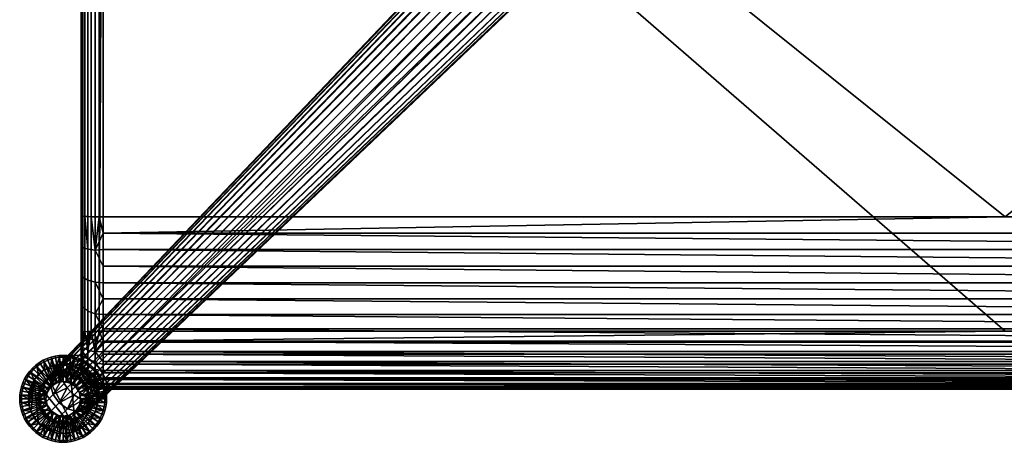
# Model space of a CAD drawing. Header units: millimetres. Extents: x -527 to 527, y -272 to 279.
# Tile 1 of 49: x -527 to -255, y -272 to -155. Entities that reach past the tile are written whole.
import ezdxf

# ---------------------------------------------------------------- set-up
doc = ezdxf.new("R2010")
doc.units = ezdxf.units.MM
doc.header["$MEASUREMENT"] = 0
for name, color, linetype in [('nozky', 250, 'Continuous'), ('podnoz', 7, 'Continuous'), ('sedak', 22, 'Continuous')]:
    doc.layers.add(name, color=color, linetype=linetype)

msp = doc.modelspace()

# ---------------------------------------------------------------- meshes
at = {"layer": 'nozky'}
mesh = msp.add_polyface(dxfattribs=at)
corners = [(-523.04, -254.75), (-524.6, -260), (-524.44, -258.25), (-523.93, -256.47), (-520.25, -251.96), (-521.79, -253.21), (-518.53, -251.07), (-516.75, -250.56), (-515, -250.4), (-513.25, -250.56), (-511.47, -268.93), (-523.93, -263.53), (-524.44, -261.75), (-508.21, -253.21), (-511.47, -251.07), (-509.75, -251.96), (-505.4, -260), (-506.07, -256.47), (-505.56, -258.25), (-506.96, -254.75), (-523.93, -256.47), (-524.44, -258.25), (-526.08, -256.83, 4), (-525.71, -255.76, 4), (-523.04, -254.75), (-525.23, -254.71, 4), (-524.64, -253.7, 4), (-524.6, -260), (-526.47, -258.96, 4), (-526.33, -257.9, 4), (-520.25, -251.96), (-521.79, -253.21), (-522.26, -251.06, 4), (-521.3, -250.36, 4), (-518.53, -251.07), (-520.29, -249.77, 4), (-519.24, -249.29, 4), (-515, -250.4), (-516.75, -250.56), (-516.04, -248.53, 4), (-515, -248.48, 4), (-513.25, -250.56), (-513.96, -248.53, 4), (-512.9, -248.67, 4), (-518.17, -248.92, 4), (-517.1, -248.67, 4), (-509.75, -251.96), (-511.47, -251.07), (-509.71, -249.77, 4), (-508.7, -250.36, 4), (-508.21, -253.21), (-507.74, -251.06, 4), (-506.85, -251.85, 4), (-506.07, -256.47), (-506.96, -254.75), (-504.77, -254.71, 4), (-504.29, -255.76, 4), (-505.4, -260), (-505.56, -258.25), (-503.53, -258.96, 4), (-503.48, -260, 4), (-503.92, -256.83, 4), (-503.67, -257.9, 4), (-506.06, -252.74, 4), (-505.36, -253.7, 4), (-511.83, -248.92, 4), (-510.76, -249.29, 4), (-523.94, -252.74, 4), (-523.15, -251.85, 4), (-526.52, -260, 4)]
mesh.append_faces([[corners[k] for k in face] for face in [(0, 1, 2, 2), (0, 2, 3, 3), (4, 0, 5, 5), (6, 7, 8, 8), (6, 9, 4, 4), (10, 0, 4, 4), (11, 12, 0, 0), (0, 12, 1, 1), (6, 8, 9, 9), (13, 9, 14, 14), (14, 15, 13, 13), (16, 9, 13, 13), (13, 17, 16, 16), (17, 18, 16, 16), (19, 17, 13, 13), (9, 10, 4, 4), (20, 21, 22, 23), (24, 20, 25, 26), (21, 27, 28, 29), (30, 31, 32, 33), (34, 30, 35, 36), (37, 38, 39, 40), (41, 37, 42, 43), (38, 34, 44, 45), (46, 47, 48, 49), (50, 46, 51, 52), (53, 54, 55, 56), (57, 58, 59, 60), (58, 53, 61, 62), (54, 50, 63, 64), (47, 41, 65, 66), (31, 24, 67, 68), (27, 69, 28, 28), (21, 29, 22, 22), (24, 26, 67, 67), (20, 23, 25, 25), (31, 68, 32, 32), (34, 36, 44, 44), (30, 33, 35, 35), (38, 45, 39, 39), (41, 43, 65, 65), (37, 40, 42, 42), (47, 66, 48, 48), (50, 52, 63, 63), (46, 49, 51, 51), (54, 64, 55, 55), (58, 62, 59, 59), (53, 56, 61, 61)]])
mesh = msp.add_polyface(dxfattribs=at)
corners = [(-521.79, -266.79), (-523.04, -254.75), (-511.47, -268.93), (-523.93, -263.53), (-523.04, -265.25), (-516.75, -269.44), (-520.25, -268.04), (-518.53, -268.93), (-515, -269.6), (-513.25, -250.56), (-505.4, -260), (-508.21, -266.79), (-509.75, -268.04), (-513.25, -269.44), (-506.07, -263.53), (-506.96, -265.25), (-505.56, -261.75), (-505.56, -261.75), (-505.4, -260), (-503.53, -261.04, 4), (-503.67, -262.1, 4), (-503.48, -260, 4), (-503.92, -263.17, 4), (-506.07, -263.53), (-506.96, -265.25), (-504.29, -264.24, 4), (-504.77, -265.29, 4), (-508.21, -266.79), (-505.36, -266.3, 4), (-506.06, -267.26, 4), (-511.47, -268.93), (-509.75, -268.04), (-508.7, -269.64, 4), (-509.71, -270.23, 4), (-513.25, -269.44), (-510.76, -270.71, 4), (-511.83, -271.08, 4), (-506.85, -268.15, 4), (-507.74, -268.94, 4), (-512.9, -271.33, 4), (-513.96, -271.47, 4), (-515, -269.6), (-516.75, -269.44), (-515, -271.52, 4), (-516.04, -271.47, 4), (-518.53, -268.93), (-517.1, -271.33, 4), (-518.17, -271.08, 4), (-521.79, -266.79), (-520.25, -268.04), (-522.26, -268.94, 4), (-523.15, -268.15, 4), (-523.04, -265.25), (-523.94, -267.26, 4), (-524.64, -266.3, 4), (-519.24, -270.71, 4), (-520.29, -270.23, 4), (-524.44, -261.75), (-523.93, -263.53), (-526.08, -263.17, 4), (-526.33, -262.1, 4), (-524.6, -260), (-526.47, -261.04, 4), (-526.52, -260, 4), (-525.23, -265.29, 4), (-525.71, -264.24, 4), (-521.3, -269.64, 4)]
mesh.append_faces([[corners[k] for k in face] for face in [(0, 1, 2, 2), (3, 0, 4, 4), (5, 6, 0, 0), (6, 5, 7, 7), (1, 0, 3, 3), (5, 0, 8, 8), (2, 9, 10, 10), (2, 11, 12, 12), (2, 13, 8, 8), (2, 8, 0, 0), (2, 14, 11, 11), (14, 15, 11, 11), (14, 2, 10, 10), (10, 16, 14, 14), (17, 18, 19, 20), (21, 19, 18, 18), (17, 20, 22, 22), (23, 17, 22, 22), (24, 23, 25, 26), (27, 24, 28, 29), (30, 31, 32, 33), (34, 30, 35, 36), (31, 27, 37, 38), (22, 25, 23, 23), (24, 26, 28, 28), (27, 29, 37, 37), (30, 33, 35, 35), (34, 36, 39, 39), (34, 39, 40, 40), (31, 38, 32, 32), (41, 34, 40, 40), (42, 41, 43, 44), (45, 42, 46, 47), (48, 49, 50, 51), (52, 48, 53, 54), (49, 45, 55, 56), (57, 58, 59, 60), (61, 57, 62, 63), (58, 52, 64, 65), (41, 40, 43, 43), (42, 44, 46, 46), (45, 47, 55, 55), (49, 66, 50, 50), (52, 54, 64, 64), (48, 51, 53, 53), (49, 56, 66, 66), (58, 65, 59, 59), (57, 60, 62, 62)]])
at = {"layer": 'podnoz'}
mesh = msp.add_polyface(dxfattribs=at)
corners = [(-503.07, -255.57, 78.53), (-503.45, -254.25, 77.82), (-388.66, -142.48, 222.7), (-388.09, -144.48, 223.78), (-502.96, -256.84, 79.41), (-387.92, -146.4, 225.11), (-504.06, -252.97, 77.31), (-389.6, -140.52, 221.92), (-503.5, -258.93, 81.42), (-503.11, -257.98, 80.39), (-388.16, -148.13, 226.6), (-388.75, -149.58, 228.15), (-504.07, -259.68, 82.41), (-389.61, -150.72, 229.67), (-504.82, -260.25, 83.41), (-390.75, -151.58, 231.19), (-276.38, -26.52, 365.88), (-392.17, -137.17, 221.34), (-275.22, -30, 366.05), (-275.64, -37.22, 366.39), (-278.48, -43.65, 366.7), (-285.55, -51.42, 367.08), (-291.6, -54.99, 367.25), (-393.93, -152.41, 234.23), (-392.2, -152.17, 232.74), (-298.48, -56.74, 367.33), (-397.85, -151.67, 236.64), (-395.85, -152.24, 235.56), (-294.92, -56.13, 367.3), (-288.46, -53.4, 367.17), (-305.59, -55.63, 367.28), (-401.6, -149.53, 237.86), (-399.81, -150.73, 237.41), (-307.18, -54.76, 367.24), (-403.15, -148.15, 238), (-310.78, -50.79, 367.05), (-405.73, -144.81, 237.41), (-404.53, -146.6, 237.86), (-312.18, -43.9, 366.72), (-407.24, -140.85, 235.56), (-406.67, -142.85, 236.64), (-310.57, -37.15, 366.39), (-407.17, -137.2, 232.74), (-407.41, -138.93, 234.23), (-302.09, -56.63, 367.33), (-303.88, -56.25, 367.31), (-300.29, -56.78, 367.34), (-406.58, -135.75, 231.19), (-307.1, -31.25, 366.11), (-405.72, -134.61, 229.67), (-302.19, -26.23, 365.87), (-404.58, -133.75, 228.15), (-299.25, -24.15, 365.77), (-403.13, -133.16, 226.6), (-296.06, -22.45, 365.68), (-401.4, -132.92, 225.11), (-292.67, -21.21, 365.63), (-399.48, -133.09, 223.78), (-397.48, -133.66, 222.7), (-285.33, -20.58, 365.59), (-395.52, -134.6, 221.92), (-393.73, -135.8, 221.48), (-280.08, -22.44, 365.68), (-281.72, -21.56, 365.64), (-289.03, -20.53, 365.59), (-309.02, -34.08, 366.24), (-260, -118.13, 353.95), (-260, -90.44, 348.22), (-260, -110.32, 347.56), (-260, -90.02, 357.06), (-260, -125.6, 360.63), (-260, -100.29, 366.42), (-260, -125.26, 367.62), (-260.21, -125.21, 368.73), (-260, -75.32, 365.22), (-355, -125, 373.12), (-263, -124.88, 375.61), (-355, -124.88, 375.61), (-263, -125.12, 370.62), (-355, -125.12, 370.62), (-255.56, -125.12, 370.57), (-261.9, -125.13, 370.41), (-257.34, -124.99, 373.27)]
mesh.append_faces([[corners[k] for k in face] for face in [(0, 1, 2, 3), (4, 0, 3, 5), (1, 6, 7, 2), (8, 9, 10, 11), (12, 8, 11, 13), (14, 12, 13, 15), (9, 4, 5, 10), (16, 7, 17, 17), (18, 2, 7, 7), (19, 5, 3, 3), (20, 11, 10, 10), (21, 15, 13, 13), (22, 23, 24, 24), (25, 26, 27, 27), (27, 23, 28, 28), (24, 15, 29, 29), (30, 31, 32, 32), (33, 34, 31, 31), (35, 36, 37, 37), (38, 39, 40, 40), (41, 42, 43, 43), (32, 26, 44, 44), (45, 30, 32, 32), (44, 45, 32, 32), (30, 33, 31, 31), (25, 46, 26, 26), (47, 48, 49, 49), (49, 50, 51, 51), (52, 53, 51, 51), (53, 54, 55, 55), (55, 56, 57, 57), (58, 59, 60, 60), (61, 62, 17, 17), (63, 61, 60, 60), (64, 58, 57, 57), (42, 65, 47, 47), (66, 67, 68, 68), (69, 66, 70, 70), (71, 70, 72, 72), (73, 71, 72, 72), (74, 71, 73, 73), (75, 76, 77, 77), (78, 76, 75, 75), (75, 79, 78, 78), (80, 78, 81, 81), (76, 78, 82, 82)]])
mesh = msp.add_polyface(dxfattribs=at)
corners = [(-503.53, -261.04, 4), (-503.48, -260, 4), (-503, -260, 5), (-503.05, -261.08, 5), (-503.92, -263.17, 4), (-503.67, -262.1, 4), (-503.2, -262.18, 5), (-503.46, -263.3, 5), (-504.77, -265.29, 4), (-504.29, -264.24, 4), (-503.84, -264.42, 5), (-504.34, -265.51, 5), (-503.92, -256.83, 4), (-504.29, -255.76, 4), (-503.84, -255.58, 5), (-503.46, -256.7, 5), (-503.53, -258.96, 4), (-503.67, -257.9, 4), (-503.2, -257.82, 5), (-503.05, -258.92, 5), (-504.77, -254.71, 4), (-504.34, -254.49, 5), (-510.2, -260, 10), (-503.05, -261.08, 5), (-503, -260, 5), (-503.05, -258.92, 5), (-392.17, -137.17, 221.34), (-504.85, -251.78, 77.02), (-505.76, -250.76, 76.93), (-389.6, -140.52, 221.92), (-504.06, -252.97, 77.31), (-505.78, -260.64, 84.43), (-504.82, -260.25, 83.41), (-390.75, -151.58, 231.19), (-392.2, -152.17, 232.74), (-508.18, -260.68, 86.29), (-506.92, -260.79, 85.42), (-393.93, -152.41, 234.23), (-395.85, -152.24, 235.56), (-397.85, -151.67, 236.64), (-509.5, -260.3, 87.01), (-399.81, -150.73, 237.41), (-510.79, -259.69, 87.52), (-511.97, -258.9, 87.81), (-401.6, -149.53, 237.86), (-512.99, -257.99, 87.9), (-403.15, -148.15, 238), (-514.69, -255.79, 87.52), (-513.9, -256.97, 87.81), (-404.53, -146.6, 237.86), (-405.73, -144.81, 237.41), (-515.68, -253.18, 86.29), (-515.3, -254.5, 87.01), (-406.67, -142.85, 236.64), (-407.24, -140.85, 235.56), (-515.64, -250.78, 84.43), (-515.79, -251.92, 85.42), (-407.41, -138.93, 234.23), (-407.17, -137.2, 232.74), (-515.25, -249.82, 83.41), (-406.58, -135.75, 231.19), (-513.93, -248.5, 81.42), (-514.68, -249.07, 82.41), (-405.72, -134.61, 229.67), (-404.58, -133.75, 228.15), (-511.84, -247.96, 79.41), (-512.98, -248.11, 80.39), (-403.13, -133.16, 226.6), (-401.4, -132.92, 225.11), (-509.25, -248.45, 77.82), (-510.57, -248.07, 78.53), (-399.48, -133.09, 223.78), (-397.48, -133.66, 222.7), (-507.97, -249.06, 77.31), (-395.52, -134.6, 221.92), (-506.79, -249.85, 77.02), (-393.73, -135.8, 221.48), (-506.64, -262.06, 78.46), (-503.5, -258.93, 81.42), (-504.07, -259.68, 82.41), (-505.4, -260.03, 76.83), (-503.11, -257.98, 80.39), (-502.96, -256.84, 79.41), (-505.14, -257.52, 75.44), (-503.45, -254.25, 77.82), (-503.07, -255.57, 78.53), (-505.91, -254.9, 74.51)]
mesh.append_faces([[corners[k] for k in face] for face in [(0, 1, 2, 3), (4, 5, 6, 7), (5, 0, 3, 6), (8, 9, 10, 11), (9, 4, 7, 10), (12, 13, 14, 15), (16, 17, 18, 19), (1, 16, 19, 2), (17, 12, 15, 18), (13, 20, 21, 14), (22, 23, 24, 24), (22, 24, 25, 25), (26, 27, 28, 28), (29, 30, 27, 27), (31, 32, 33, 34), (35, 36, 37, 38), (36, 31, 34, 37), (38, 39, 40, 35), (39, 41, 42, 40), (26, 29, 27, 27), (43, 42, 41, 44), (45, 43, 44, 46), (47, 48, 49, 50), (51, 52, 53, 54), (52, 47, 50, 53), (48, 45, 46, 49), (55, 56, 57, 58), (59, 55, 58, 60), (61, 62, 63, 64), (65, 66, 67, 68), (66, 61, 64, 67), (62, 59, 60, 63), (56, 51, 54, 57), (69, 70, 71, 72), (73, 69, 72, 74), (75, 73, 74, 76), (28, 75, 76, 26), (70, 65, 68, 71), (77, 78, 79, 79), (80, 81, 78, 78), (80, 82, 81, 81), (83, 84, 85, 85), (86, 30, 84, 84), (83, 85, 82, 82), (83, 82, 80, 80), (77, 80, 78, 78)]])
mesh = msp.add_polyface(dxfattribs=at)
corners = [(-526.08, -256.83, 4), (-526.33, -257.9, 4), (-526.8, -257.82, 5), (-526.54, -256.7, 5), (-526.47, -258.96, 4), (-526.95, -258.92, 5), (-525.23, -254.71, 4), (-525.71, -255.76, 4), (-526.16, -255.58, 5), (-525.66, -254.49, 5), (-523.94, -252.74, 4), (-524.64, -253.7, 4), (-525.04, -253.43, 5), (-524.32, -252.44, 5), (-522.26, -251.06, 4), (-523.15, -251.85, 4), (-523.49, -251.51, 5), (-522.56, -250.68, 5), (-520.29, -249.77, 4), (-521.3, -250.36, 4), (-521.57, -249.96, 5), (-520.51, -249.34, 5), (-519.24, -249.29, 4), (-519.42, -248.84, 5), (-519.72, -259.13, 10), (-526.8, -257.82, 5), (-526.95, -258.92, 5), (-526.54, -256.7, 5), (-519.46, -258.23, 10), (-525.66, -254.49, 5), (-526.16, -255.58, 5), (-519.02, -257.37, 10), (-525.04, -253.43, 5), (-518.39, -256.61, 10), (-523.49, -251.51, 5), (-524.32, -252.44, 5), (-522.56, -250.68, 5), (-517.63, -255.98, 10), (-520.51, -249.34, 5), (-521.57, -249.96, 5), (-516.77, -255.54, 10), (-519.42, -248.84, 5), (-519.46, -258.23, 13), (-519.02, -257.37, 10), (-519.46, -258.23, 10), (-519.72, -259.13, 10), (-519.8, -260, 13), (-519.46, -258.23, 13), (-522, -260, 13), (-521.42, -257.22, 13), (-519.95, -255.05, 13), (-518.39, -256.61, 13), (-519.8, -260, 13), (-522, -260, 13), (-521.85, -258.57, 64.13), (-521.42, -257.22, 13), (-519.95, -255.05, 13), (-520.77, -256.03, 64.13), (-519.95, -255.05, 64.13), (-521.42, -257.22, 64.13), (-521.13, -256.91, 69.88), (-520.09, -255.69, 75.21), (-518.7, -253.51, 74.09), (-519.64, -254.66, 69.3), (-520.5, -258.31, 76.16), (-518.53, -256.18, 81.48), (-518.29, -253.67, 80.1), (-521.63, -259.58, 70.37), (-519.86, -260.97, 76.8), (-517.77, -258.79, 82.4), (-518.97, -254.23, 64.13), (-522, -260, 64.13)]
mesh.append_faces([[corners[k] for k in face] for face in [(0, 1, 2, 3), (1, 4, 5, 2), (6, 7, 8, 9), (10, 11, 12, 13), (11, 6, 9, 12), (7, 0, 3, 8), (14, 15, 16, 17), (18, 19, 20, 21), (19, 14, 17, 20), (22, 18, 21, 23), (15, 10, 13, 16), (24, 25, 26, 26), (24, 27, 25, 25), (28, 29, 30, 30), (31, 32, 29, 29), (33, 34, 35, 35), (33, 36, 34, 34), (35, 32, 31, 31), (37, 38, 39, 39), (40, 41, 38, 38), (39, 36, 37, 37), (30, 27, 28, 28), (24, 28, 27, 27), (31, 33, 35, 35), (33, 37, 36, 36), (28, 31, 29, 29), (42, 43, 44, 44), (44, 45, 42, 42), (46, 42, 45, 45), (47, 48, 49, 49), (49, 50, 51, 51), (52, 48, 47, 47), (47, 49, 51, 51), (53, 54, 55, 55), (56, 55, 57, 58), (55, 59, 57, 57), (55, 54, 59, 59), (60, 61, 62, 63), (64, 65, 66, 61), (67, 64, 61, 60), (68, 69, 65, 64), (57, 63, 58, 58), (70, 58, 63, 63), (63, 57, 59, 60), (60, 54, 71, 67), (60, 59, 54, 54)]])
mesh = msp.add_polyface(dxfattribs=at)
corners = [(-518.17, -248.92, 4), (-519.24, -249.29, 4), (-519.42, -248.84, 5), (-518.3, -248.46, 5), (-516.04, -248.53, 4), (-517.1, -248.67, 4), (-517.18, -248.2, 5), (-516.08, -248.05, 5), (-515, -248.48, 4), (-515, -248, 5), (-515.87, -255.28, 10), (-517.18, -248.2, 5), (-518.3, -248.46, 5), (-515, -255.2, 10), (-515, -248, 5), (-516.08, -248.05, 5), (-519.42, -248.84, 5), (-516.77, -255.54, 10), (-517.63, -255.98, 10), (-520.51, -249.34, 5), (-518.39, -256.61, 13), (-518.39, -256.61, 10), (-519.02, -257.37, 10), (-516.77, -255.54, 13), (-516.77, -255.54, 10), (-517.63, -255.98, 10), (-515, -255.2, 13), (-515, -255.2, 10), (-515.87, -255.28, 10), (-519.46, -258.23, 13), (-519.95, -255.05, 13), (-517.78, -253.58, 13), (-518.39, -256.61, 13), (-515, -253, 13), (-516.77, -255.54, 13), (-515, -255.2, 13), (-515, -253, 13), (-517.78, -253.58, 13), (-517.78, -253.58, 64.13), (-516.43, -253.15, 64.13), (-519.95, -255.05, 13), (-519.95, -255.05, 64.13), (-518.97, -254.23, 64.13), (-515, -253, 64.13), (-517.4, -253.17, 68.72), (-516.52, -252.11, 72.96), (-513.9, -251.69, 72), (-514.73, -252.66, 68.23), (-518.7, -253.51, 74.09), (-517.06, -251.64, 78.46), (-515.03, -250.4, 76.83), (-519.64, -254.66, 69.3), (-520.09, -255.69, 75.21), (-518.29, -253.67, 80.1), (-515.25, -249.82, 83.41), (-514.68, -249.07, 82.41), (-515.64, -250.78, 84.43), (-518.53, -256.18, 81.48), (-515.68, -253.18, 86.29), (-515.79, -251.92, 85.42), (-515.3, -254.5, 87.01), (-517.77, -258.79, 82.4), (-513.9, -256.97, 87.81), (-514.69, -255.79, 87.52), (-516.1, -261.1, 82.72), (-513.93, -248.5, 81.42)]
mesh.append_faces([[corners[k] for k in face] for face in [(0, 1, 2, 3), (4, 5, 6, 7), (5, 0, 3, 6), (8, 4, 7, 9), (10, 11, 12, 12), (13, 14, 15, 15), (15, 11, 10, 10), (12, 16, 17, 17), (17, 10, 12, 12), (10, 13, 15, 15), (18, 17, 19, 19), (20, 21, 22, 22), (23, 24, 25, 25), (26, 27, 28, 28), (28, 24, 23, 23), (25, 21, 20, 20), (20, 23, 25, 25), (23, 26, 28, 28), (29, 20, 22, 22), (30, 31, 32, 32), (33, 34, 31, 31), (32, 31, 34, 34), (34, 33, 35, 35), (36, 37, 38, 39), (37, 40, 41, 42), (36, 39, 43, 43), (37, 42, 38, 38), (44, 45, 46, 47), (48, 49, 50, 45), (51, 48, 45, 44), (52, 53, 49, 48), (49, 54, 55, 55), (53, 56, 54, 54), (57, 58, 59, 59), (57, 60, 58, 58), (53, 59, 56, 56), (53, 54, 49, 49), (57, 59, 53, 53), (61, 62, 63, 63), (61, 64, 62, 62), (60, 57, 61, 61), (63, 60, 61, 61), (65, 49, 55, 55), (47, 43, 39, 44), (44, 38, 42, 42), (38, 44, 39, 39), (42, 51, 44, 44)]])
mesh = msp.add_polyface(dxfattribs=at)
corners = [(-513.96, -248.53, 4), (-515, -248.48, 4), (-515, -248, 5), (-513.92, -248.05, 5), (-511.83, -248.92, 4), (-512.9, -248.67, 4), (-512.82, -248.2, 5), (-511.7, -248.46, 5), (-509.71, -249.77, 4), (-510.76, -249.29, 4), (-510.58, -248.84, 5), (-509.49, -249.34, 5), (-507.74, -251.06, 4), (-508.7, -250.36, 4), (-508.43, -249.96, 5), (-507.44, -250.68, 5), (-506.06, -252.74, 4), (-506.85, -251.85, 4), (-506.51, -251.51, 5), (-505.68, -252.44, 5), (-505.36, -253.7, 4), (-504.96, -253.43, 5), (-514.13, -255.28, 10), (-512.82, -248.2, 5), (-513.92, -248.05, 5), (-511.7, -248.46, 5), (-513.23, -255.54, 10), (-509.49, -249.34, 5), (-510.58, -248.84, 5), (-512.37, -255.98, 10), (-508.43, -249.96, 5), (-511.61, -256.61, 10), (-506.51, -251.51, 5), (-507.44, -250.68, 5), (-505.68, -252.44, 5), (-515, -255.2, 10), (-515, -248, 5), (-513.57, -253.15, 64.13), (-512.22, -253.58, 64.13), (-512.22, -253.58, 13), (-515, -253, 13), (-515, -253, 64.13), (-510.01, -253.02, 71.19), (-508.68, -251.64, 74.26), (-507.58, -252.58, 74.18), (-508.93, -253.93, 71.13), (-511.24, -252.33, 71.36), (-509.9, -250.91, 74.51), (-512.05, -253.22, 67.9), (-510.83, -253.88, 67.81), (-513.9, -251.69, 72), (-512.52, -250.14, 75.44), (-514.73, -252.66, 68.23), (-516.52, -252.11, 72.96), (-515.03, -250.4, 76.83), (-506.64, -253.68, 74.26), (-508.02, -255.01, 71.19), (-505.76, -250.76, 76.93), (-506.79, -249.85, 77.02), (-507.97, -249.06, 77.31), (-510.57, -248.07, 78.53), (-509.25, -248.45, 77.82), (-511.84, -247.96, 79.41), (-513.93, -248.5, 81.42), (-512.98, -248.11, 80.39), (-517.06, -251.64, 78.46), (-511.03, -254.23, 64.13), (-504.85, -251.78, 77.02), (-504.06, -252.97, 77.31), (-505.91, -254.9, 74.51)]
mesh.append_faces([[corners[k] for k in face] for face in [(0, 1, 2, 3), (4, 5, 6, 7), (5, 0, 3, 6), (8, 9, 10, 11), (12, 13, 14, 15), (13, 8, 11, 14), (9, 4, 7, 10), (16, 17, 18, 19), (20, 16, 19, 21), (17, 12, 15, 18), (22, 23, 24, 24), (22, 25, 23, 23), (26, 27, 28, 28), (29, 30, 27, 27), (28, 25, 26, 26), (31, 32, 33, 33), (31, 34, 32, 32), (33, 30, 29, 29), (22, 26, 25, 25), (26, 29, 27, 27), (29, 31, 33, 33), (35, 22, 24, 36), (37, 38, 39, 39), (40, 37, 39, 39), (40, 41, 37, 37), (42, 43, 44, 45), (46, 47, 43, 42), (48, 46, 42, 49), (50, 51, 47, 46), (52, 50, 46, 48), (53, 54, 51, 50), (45, 44, 55, 56), (57, 44, 43, 58), (58, 43, 47, 59), (51, 60, 61, 61), (51, 62, 60, 60), (47, 61, 59, 59), (54, 63, 64, 64), (54, 62, 51, 51), (54, 65, 63, 63), (61, 47, 51, 51), (54, 64, 62, 62), (49, 66, 38, 48), (48, 37, 41, 52), (48, 38, 37, 37), (67, 55, 44, 57), (55, 67, 68, 69)]])
mesh = msp.add_polyface(dxfattribs=at)
corners = [(-504.77, -254.71, 4), (-505.36, -253.7, 4), (-504.96, -253.43, 5), (-504.34, -254.49, 5), (-510.98, -257.37, 10), (-504.34, -254.49, 5), (-504.96, -253.43, 5), (-510.54, -258.23, 10), (-503.84, -255.58, 5), (-505.68, -252.44, 5), (-511.61, -256.61, 10), (-510.28, -259.13, 10), (-503.2, -257.82, 5), (-503.46, -256.7, 5), (-503.05, -258.92, 5), (-510.2, -260, 10), (-513.23, -255.54, 13), (-513.23, -255.54, 10), (-514.13, -255.28, 10), (-512.37, -255.98, 10), (-511.61, -256.61, 13), (-510.98, -257.37, 10), (-511.61, -256.61, 10), (-510.54, -258.23, 13), (-510.54, -258.23, 10), (-510.28, -259.13, 10), (-515, -255.2, 13), (-515, -255.2, 10), (-515, -253, 13), (-513.23, -255.54, 13), (-515, -255.2, 13), (-512.22, -253.58, 13), (-511.61, -256.61, 13), (-508.58, -257.22, 13), (-510.54, -258.23, 13), (-508, -260, 13), (-510.05, -255.05, 13), (-510.05, -255.05, 13), (-512.22, -253.58, 13), (-511.03, -254.23, 64.13), (-510.05, -255.05, 64.13), (-512.22, -253.58, 64.13), (-508.58, -257.22, 13), (-508.15, -258.57, 64.13), (-508, -260, 13), (-509.23, -256.03, 64.13), (-508.58, -257.22, 64.13), (-510.83, -253.88, 67.81), (-510.01, -253.02, 71.19), (-508.93, -253.93, 71.13), (-509.76, -254.76, 67.78), (-507.33, -256.24, 71.36), (-505.91, -254.9, 74.51), (-505.14, -257.52, 75.44), (-506.69, -258.9, 72), (-508.22, -257.05, 67.9), (-507.66, -259.73, 68.23), (-508.02, -255.01, 71.19), (-506.64, -253.68, 74.26), (-508.88, -255.83, 67.81), (-513.9, -256.97, 87.81), (-516.1, -261.1, 82.72), (-512.99, -257.99, 87.9), (-511.97, -258.9, 87.81), (-503.45, -254.25, 77.82), (-508, -260, 64.13)]
mesh.append_faces([[corners[k] for k in face] for face in [(0, 1, 2, 3), (4, 5, 6, 6), (7, 8, 5, 5), (6, 9, 4, 4), (10, 4, 9, 9), (4, 7, 5, 5), (11, 12, 13, 13), (11, 14, 12, 12), (11, 15, 14, 14), (7, 11, 13, 8), (16, 17, 18, 18), (16, 19, 17, 17), (20, 21, 22, 22), (23, 24, 21, 21), (22, 19, 20, 20), (16, 20, 19, 19), (20, 23, 21, 21), (25, 24, 23, 23), (26, 16, 18, 27), (28, 29, 30, 30), (29, 28, 31, 31), (31, 32, 29, 29), (32, 33, 34, 34), (35, 34, 33, 33), (31, 36, 32, 32), (33, 32, 36, 36), (37, 38, 39, 40), (38, 41, 39, 39), (42, 43, 44, 44), (42, 37, 45, 46), (42, 46, 43, 43), (37, 40, 45, 45), (47, 48, 49, 50), (51, 52, 53, 54), (55, 51, 54, 56), (57, 58, 52, 51), (59, 57, 51, 55), (50, 49, 57, 59), (39, 47, 50, 40), (60, 61, 62, 62), (62, 61, 63, 63), (52, 64, 53, 53), (56, 65, 43, 55), (55, 46, 45, 59), (59, 45, 40, 50), (55, 43, 46, 46)]])
mesh = msp.add_polyface(dxfattribs=at)
corners = [(-510.28, -260.87, 10), (-503.2, -262.18, 5), (-503.05, -261.08, 5), (-510.54, -261.77, 10), (-503.84, -264.42, 5), (-503.46, -263.3, 5), (-504.34, -265.51, 5), (-510.98, -262.63, 10), (-510.2, -260, 10), (-510.2, -260, 13), (-510.28, -260.87, 10), (-510.2, -260, 10), (-510.54, -261.77, 13), (-510.54, -261.77, 10), (-511.61, -263.39, 13), (-511.61, -263.39, 10), (-510.98, -262.63, 10), (-512.37, -264.02, 10), (-513.23, -264.46, 13), (-510.28, -259.13, 10), (-510.54, -258.23, 13), (-511.61, -263.39, 13), (-510.54, -261.77, 13), (-508.58, -262.78, 13), (-508, -260, 13), (-510.54, -258.23, 13), (-510.2, -260, 13), (-510.05, -264.95, 13), (-508, -260, 13), (-508.15, -261.43, 64.13), (-508.58, -262.78, 13), (-510.05, -264.95, 13), (-509.23, -263.97, 64.13), (-510.05, -264.95, 64.13), (-508.58, -262.78, 64.13), (-508, -260, 64.13), (-508.15, -258.57, 64.13), (-513.31, -265.5, 76.16), (-511.18, -263.53, 81.48), (-513.79, -262.77, 82.4), (-515.97, -264.86, 76.8), (-508.51, -263.7, 74.09), (-506.64, -262.06, 78.46), (-508.67, -263.29, 80.1), (-510.69, -265.09, 75.21), (-507.11, -261.52, 72.96), (-505.4, -260.03, 76.83), (-508.17, -262.4, 68.72), (-509.66, -264.64, 69.3), (-506.69, -258.9, 72), (-505.14, -257.52, 75.44), (-507.66, -259.73, 68.23), (-510.79, -259.69, 87.52), (-511.97, -258.9, 87.81), (-509.5, -260.3, 87.01), (-506.92, -260.79, 85.42), (-508.18, -260.68, 86.29), (-505.78, -260.64, 84.43), (-504.07, -259.68, 82.41), (-504.82, -260.25, 83.41)]
mesh.append_faces([[corners[k] for k in face] for face in [(0, 1, 2, 2), (3, 4, 5, 5), (3, 6, 4, 4), (5, 1, 0, 0), (0, 3, 5, 5), (3, 7, 6, 6), (8, 0, 2, 2), (9, 10, 11, 11), (12, 13, 10, 10), (14, 15, 16, 16), (14, 17, 15, 15), (16, 13, 12, 12), (12, 14, 16, 16), (14, 18, 17, 17), (9, 11, 19, 19), (19, 20, 9, 9), (9, 12, 10, 10), (21, 22, 23, 23), (23, 22, 24, 24), (25, 24, 26, 26), (24, 22, 26, 26), (27, 21, 23, 23), (28, 29, 30, 30), (31, 30, 32, 33), (30, 29, 34, 34), (28, 35, 29, 29), (36, 35, 28, 28), (34, 32, 30, 30), (37, 38, 39, 40), (41, 42, 43, 44), (45, 46, 42, 41), (47, 45, 41, 48), (49, 50, 46, 45), (51, 49, 45, 47), (39, 52, 53, 53), (39, 54, 52, 52), (38, 55, 56, 56), (43, 57, 55, 55), (38, 56, 54, 54), (38, 54, 39, 39), (42, 58, 59, 59), (42, 59, 57, 43), (55, 38, 43, 43), (47, 32, 34, 34), (48, 32, 47, 47), (47, 29, 35, 51), (47, 34, 29, 29)]])
mesh = msp.add_polyface(dxfattribs=at)
corners = [(-526.08, -263.17, 4), (-525.71, -264.24, 4), (-526.16, -264.42, 5), (-526.54, -263.3, 5), (-526.47, -261.04, 4), (-526.33, -262.1, 4), (-526.8, -262.18, 5), (-526.95, -261.08, 5), (-526.47, -258.96, 4), (-526.52, -260, 4), (-527, -260, 5), (-526.95, -258.92, 5), (-519.46, -261.77, 10), (-526.16, -264.42, 5), (-525.66, -265.51, 5), (-526.54, -263.3, 5), (-525.04, -266.57, 5), (-519.02, -262.63, 10), (-519.72, -260.87, 10), (-526.95, -261.08, 5), (-526.8, -262.18, 5), (-519.8, -260, 10), (-527, -260, 5), (-526.95, -258.92, 5), (-519.72, -259.13, 10), (-516.77, -264.46, 13), (-516.77, -264.46, 10), (-515.87, -264.72, 10), (-517.63, -264.02, 10), (-518.39, -263.39, 13), (-519.02, -262.63, 10), (-518.39, -263.39, 10), (-519.46, -261.77, 13), (-519.46, -261.77, 10), (-519.8, -260, 13), (-519.8, -260, 10), (-519.72, -260.87, 10), (-519.72, -259.13, 10), (-521.42, -262.78, 13), (-518.39, -263.39, 13), (-519.95, -264.95, 13), (-517.78, -266.42, 13), (-522, -260, 13), (-519.46, -261.77, 13), (-519.8, -260, 13), (-522, -260, 13), (-521.42, -262.78, 13), (-521.42, -262.78, 64.13), (-521.85, -261.43, 64.13), (-519.95, -264.95, 13), (-520.77, -263.97, 64.13), (-522, -260, 64.13), (-521.85, -258.57, 64.13), (-521.07, -262.26, 70.7), (-519.86, -260.97, 76.8), (-520.5, -258.31, 76.16), (-521.63, -259.58, 70.37), (-518.27, -263.27, 77.02), (-516.1, -261.1, 82.72), (-517.77, -258.79, 82.4), (-519.54, -264.54, 70.82), (-515.97, -264.86, 76.8), (-513.79, -262.77, 82.4), (-519.95, -264.95, 64.13), (-511.97, -258.9, 87.81)]
mesh.append_faces([[corners[k] for k in face] for face in [(0, 1, 2, 3), (4, 5, 6, 7), (5, 0, 3, 6), (8, 9, 10, 11), (9, 4, 7, 10), (12, 13, 14, 14), (12, 15, 13, 13), (14, 16, 17, 17), (18, 19, 20, 20), (21, 22, 19, 19), (23, 22, 21, 21), (20, 15, 18, 18), (17, 12, 14, 14), (12, 18, 15, 15), (21, 24, 23, 23), (18, 21, 19, 19), (25, 26, 27, 27), (25, 28, 26, 26), (29, 30, 31, 31), (32, 33, 30, 30), (34, 35, 36, 36), (34, 37, 35, 35), (36, 33, 32, 32), (31, 28, 29, 29), (25, 29, 28, 28), (32, 34, 36, 36), (29, 32, 30, 30), (38, 39, 40, 40), (41, 40, 39, 39), (42, 43, 38, 38), (39, 38, 43, 43), (43, 42, 44, 44), (45, 46, 47, 48), (46, 49, 50, 47), (45, 48, 51, 51), (51, 52, 45, 45), (53, 54, 55, 56), (57, 58, 59, 54), (60, 57, 54, 53), (61, 62, 58, 57), (56, 51, 48, 53), (53, 48, 47, 47), (50, 63, 60, 60), (50, 53, 47, 47), (53, 50, 60, 60), (62, 64, 58, 58)]])
mesh = msp.add_polyface(dxfattribs=at)
corners = [(-516.04, -271.47, 4), (-515, -271.52, 4), (-515, -272, 5), (-516.08, -271.95, 5), (-518.17, -271.08, 4), (-517.1, -271.33, 4), (-517.18, -271.8, 5), (-518.3, -271.54, 5), (-520.29, -270.23, 4), (-519.24, -270.71, 4), (-519.42, -271.16, 5), (-520.51, -270.66, 5), (-522.26, -268.94, 4), (-521.3, -269.64, 4), (-521.57, -270.04, 5), (-522.56, -269.32, 5), (-523.94, -267.26, 4), (-523.15, -268.15, 4), (-523.49, -268.49, 5), (-524.32, -267.56, 5), (-525.23, -265.29, 4), (-524.64, -266.3, 4), (-525.04, -266.57, 5), (-525.66, -265.51, 5), (-525.71, -264.24, 4), (-526.16, -264.42, 5), (-515, -264.8, 10), (-516.08, -271.95, 5), (-515, -272, 5), (-515.87, -264.72, 10), (-518.3, -271.54, 5), (-517.18, -271.8, 5), (-516.77, -264.46, 10), (-519.42, -271.16, 5), (-517.63, -264.02, 10), (-521.57, -270.04, 5), (-520.51, -270.66, 5), (-522.56, -269.32, 5), (-518.39, -263.39, 10), (-524.32, -267.56, 5), (-523.49, -268.49, 5), (-519.02, -262.63, 10), (-525.04, -266.57, 5), (-515, -264.8, 13), (-515, -264.8, 10), (-514.13, -264.72, 10), (-515.87, -264.72, 10), (-516.77, -264.46, 13), (-516.77, -264.46, 13), (-515, -267, 13), (-517.78, -266.42, 13), (-515, -264.8, 13), (-513.23, -264.46, 13), (-518.39, -263.39, 13), (-520.77, -263.97, 64.13), (-519.95, -264.95, 13), (-519.95, -264.95, 64.13), (-518.97, -265.77, 64.13), (-517.78, -266.42, 13), (-515, -267, 13), (-516.43, -266.85, 64.13), (-517.78, -266.42, 64.13), (-515, -267, 64.13), (-517.26, -266.07, 70.7), (-515.97, -264.86, 76.8), (-518.27, -263.27, 77.02), (-519.54, -264.54, 70.82), (-514.58, -266.63, 70.37), (-513.31, -265.5, 76.16)]
mesh.append_faces([[corners[k] for k in face] for face in [(0, 1, 2, 3), (4, 5, 6, 7), (5, 0, 3, 6), (8, 9, 10, 11), (12, 13, 14, 15), (13, 8, 11, 14), (9, 4, 7, 10), (16, 17, 18, 19), (20, 21, 22, 23), (21, 16, 19, 22), (24, 20, 23, 25), (17, 12, 15, 18), (26, 27, 28, 28), (29, 30, 31, 31), (32, 33, 30, 30), (34, 35, 36, 36), (34, 37, 35, 35), (36, 33, 32, 32), (31, 27, 29, 29), (38, 39, 40, 40), (41, 42, 39, 39), (40, 37, 38, 38), (26, 29, 27, 27), (32, 34, 36, 36), (34, 38, 37, 37), (29, 32, 30, 30), (38, 41, 39, 39), (43, 44, 45, 45), (46, 44, 43, 43), (43, 47, 46, 46), (48, 49, 50, 50), (49, 48, 51, 51), (51, 52, 49, 49), (53, 48, 50, 50), (54, 55, 56, 56), (57, 56, 55, 55), (58, 57, 55, 55), (58, 59, 60, 61), (58, 61, 57, 57), (62, 60, 59, 59), (63, 64, 65, 66), (67, 68, 64, 63), (66, 57, 61, 63), (56, 57, 66, 66), (63, 60, 62, 67), (63, 61, 60, 60)]])
mesh = msp.add_polyface(dxfattribs=at)
corners = [(-506.06, -267.26, 4), (-505.36, -266.3, 4), (-504.96, -266.57, 5), (-505.68, -267.56, 5), (-504.77, -265.29, 4), (-504.34, -265.51, 5), (-507.74, -268.94, 4), (-506.85, -268.15, 4), (-506.51, -268.49, 5), (-507.44, -269.32, 5), (-509.71, -270.23, 4), (-508.7, -269.64, 4), (-508.43, -270.04, 5), (-509.49, -270.66, 5), (-511.83, -271.08, 4), (-510.76, -270.71, 4), (-510.58, -271.16, 5), (-511.7, -271.54, 5), (-513.96, -271.47, 4), (-512.9, -271.33, 4), (-512.82, -271.8, 5), (-513.92, -271.95, 5), (-515, -271.52, 4), (-515, -272, 5), (-510.98, -262.63, 10), (-505.68, -267.56, 5), (-504.96, -266.57, 5), (-511.61, -263.39, 10), (-506.51, -268.49, 5), (-512.37, -264.02, 10), (-508.43, -270.04, 5), (-507.44, -269.32, 5), (-509.49, -270.66, 5), (-504.34, -265.51, 5), (-513.23, -264.46, 10), (-511.7, -271.54, 5), (-510.58, -271.16, 5), (-514.13, -264.72, 10), (-512.82, -271.8, 5), (-515, -264.8, 10), (-515, -272, 5), (-513.92, -271.95, 5), (-513.23, -264.46, 13), (-514.13, -264.72, 10), (-513.23, -264.46, 10), (-512.37, -264.02, 10), (-515, -264.8, 13), (-511.61, -263.39, 13), (-512.22, -266.42, 13), (-513.23, -264.46, 13), (-515, -267, 13), (-510.05, -264.95, 13), (-515, -267, 13), (-512.22, -266.42, 13), (-513.57, -266.85, 64.13), (-515, -267, 64.13), (-510.05, -264.95, 13), (-511.03, -265.77, 64.13), (-512.22, -266.42, 64.13), (-510.05, -264.95, 64.13), (-510.69, -265.09, 75.21), (-508.67, -263.29, 80.1), (-511.18, -263.53, 81.48), (-513.31, -265.5, 76.16), (-511.91, -266.13, 69.88), (-514.58, -266.63, 70.37), (-509.66, -264.64, 69.3), (-508.51, -263.7, 74.09), (-509.23, -263.97, 64.13)]
mesh.append_faces([[corners[k] for k in face] for face in [(0, 1, 2, 3), (1, 4, 5, 2), (6, 7, 8, 9), (10, 11, 12, 13), (11, 6, 9, 12), (14, 15, 16, 17), (18, 19, 20, 21), (19, 14, 17, 20), (15, 10, 13, 16), (7, 0, 3, 8), (22, 18, 21, 23), (24, 25, 26, 26), (27, 28, 25, 25), (29, 30, 31, 31), (29, 32, 30, 30), (31, 28, 27, 27), (26, 33, 24, 24), (34, 35, 36, 36), (37, 38, 35, 35), (39, 40, 41, 41), (41, 38, 37, 37), (36, 32, 34, 34), (27, 29, 31, 31), (29, 34, 32, 32), (24, 27, 25, 25), (37, 39, 41, 41), (34, 37, 35, 35), (42, 43, 44, 44), (44, 45, 42, 42), (42, 46, 43, 43), (47, 48, 49, 49), (50, 49, 48, 48), (51, 48, 47, 47), (52, 53, 54, 55), (56, 57, 53, 53), (53, 58, 54, 54), (56, 59, 57, 57), (57, 58, 53, 53), (60, 61, 62, 63), (64, 60, 63, 65), (66, 67, 60, 64), (65, 55, 54, 64), (64, 58, 57, 66), (64, 54, 58, 58), (66, 57, 59, 59), (59, 68, 66, 66)]])
at = {"layer": 'sedak'}
mesh = msp.add_polyface(dxfattribs=at)
corners = [(-510, -209.47, 383.19), (-510, 190.5, 422.02), (-510, 190.07, 363.98), (-510, 196.1, 363.97), (-508.24, 191.43, 552.22), (-506.21, 190.1, 552.35), (-506.21, 192.23, 570.58), (-508.24, 193.55, 570.4), (-508.24, 190.08, 533.96), (-506.21, 188.75, 534.03), (-509.58, 192.12, 533.85), (-509.58, 193.46, 552.03), (-508.24, 189.49, 507.98), (-506.21, 188.15, 507.97), (-509.58, 191.52, 507.98), (-508.24, 190.21, 482.03), (-506.21, 188.88, 481.97), (-509.58, 192.25, 482.14), (-508.24, 192, 456.19), (-506.21, 190.67, 456.07), (-509.58, 194.03, 456.36), (-504, 190.72, 562.05), (-506.21, 193.29, 430.29), (-505.09, 192.97, 430.25), (-507.28, 193.84, 430.36), (-510, 194.32, 533.74), (-510, 193.73, 507.99), (-510, 194.45, 482.25), (-508.24, 194.62, 430.44), (-504, 187.91, 523.73), (-508.24, 193.63, 427.45), (-506.21, 192.65, 428.36), (-506.21, 193.18, 429.26), (-508.24, 194.45, 428.84), (-508.24, 192.29, 426.53), (-506.21, 191.79, 427.77), (-508.24, 191.51, 426.31), (-506.21, 191.29, 427.63), (-509.58, 191.85, 424.3), (-509.58, 193.06, 424.65), (-506.21, 193.29, 429.77), (-507.28, 190.74, 427.04), (-506.21, 190.77, 427.6), (-505.09, 190.78, 427.92), (-508.24, 190.7, 426.26), (-510, 193.89, 422.6), (-510, 192.23, 422.12), (-509.58, 190.6, 424.23), (-509.02, 190.66, 425.3), (-509.9, 190.55, 423.11), (-507.28, 189.83, 358.96), (-506.21, 196.36, 358.4), (-506.21, 189.8, 358.4), (-508.24, 196.29, 359.73), (-508.24, 189.87, 359.74), (-509.02, 189.91, 360.7), (-509.58, 189.96, 361.77), (-509.58, 196.2, 361.77), (-509.9, 190.02, 362.89)]
mesh.append_faces([[corners[k] for k in face] for face in [(0, 1, 2, 2), (1, 3, 2, 2), (4, 5, 6, 7), (8, 9, 5, 4), (10, 8, 4, 11), (12, 13, 9, 8), (14, 12, 8, 10), (15, 16, 13, 12), (17, 15, 12, 14), (18, 19, 16, 15), (20, 18, 15, 17), (5, 21, 6, 6), (22, 23, 19, 19), (19, 24, 22, 22), (19, 18, 24, 24), (14, 10, 25, 26), (17, 14, 26, 27), (28, 24, 18, 18), (29, 9, 13, 13), (30, 31, 32, 33), (34, 35, 31, 30), (36, 37, 35, 34), (38, 36, 34, 39), (24, 40, 22, 22), (41, 42, 37, 37), (43, 37, 42, 42), (36, 44, 41, 37), (45, 46, 38, 39), (38, 47, 48, 36), (47, 38, 49, 49), (1, 49, 46, 46), (49, 38, 46, 46), (44, 36, 48, 48), (50, 51, 52, 52), (53, 50, 54, 54), (53, 54, 55, 55), (56, 57, 55, 55), (58, 57, 56, 56), (3, 58, 2, 2), (3, 57, 58, 58)]])
mesh = msp.add_polyface(dxfattribs=at)
corners = [(-255, 190.79, 428.02), (-504, 190.79, 428.02), (-504, -25.28, 438.4), (-6, -25.28, 438.4), (-504, -241.36, 448.79), (-255, -241.36, 448.79), (-504, -218.81, 378.46), (-6, -223.41, 379.78), (-504, -223.41, 379.78), (-255, -209.76, 377.19), (-504, -214.24, 377.61), (-504, -209.76, 377.19), (-6, -218.81, 378.46), (-504, -9.99, 367.59), (-510, -209.47, 383.19), (-510, -241.64, 442.8), (-510, 190.5, 422.02), (-510, -225.5, 387.05), (-510, -233.25, 391.56), (-510, -217.67, 384.36), (-507.28, 190.74, 427.04), (-507.28, -241.4, 447.82), (-506.21, -241.38, 448.37), (-506.21, 190.77, 427.6), (-505.09, -241.36, 448.69), (-505.09, 190.78, 427.92), (-509.02, 190.66, 425.3), (-509.02, -241.49, 446.08), (-508.24, -241.44, 447.04), (-508.24, 190.7, 426.26), (-509.9, 190.55, 423.11), (-509.9, -241.59, 443.89), (-509.58, -241.54, 445.01), (-509.58, 190.6, 424.23), (-506.21, -218.97, 378.94), (-505.09, -209.75, 377.29), (-506.21, -209.74, 377.61), (-507.28, -209.71, 378.17), (-508.24, -218.66, 380.24), (-508.24, -209.67, 378.95), (-509.58, -218.18, 382.21), (-509.58, -226.41, 385.04), (-509.58, -209.58, 380.98), (-509.02, -209.63, 379.91), (-509.9, -209.52, 382.1), (-507.28, 189.83, 358.96), (-506.21, 189.8, 358.4), (-505.09, 189.79, 358.08), (-509.02, 189.91, 360.7), (-508.24, 189.87, 359.74), (-509.9, 190.02, 362.89), (-509.58, 189.96, 361.77), (-510, 190.07, 363.98)]
mesh.append_faces([[corners[k] for k in face] for face in [(0, 1, 2, 2), (3, 0, 2, 2), (4, 5, 2, 2), (6, 7, 8, 8), (9, 10, 11, 11), (12, 6, 10, 10), (13, 9, 11, 11), (14, 15, 16, 16), (17, 18, 14, 14), (17, 14, 19, 19), (20, 21, 22, 23), (23, 22, 24, 25), (26, 27, 28, 29), (30, 31, 32, 33), (16, 15, 31, 30), (33, 32, 27, 26), (29, 28, 21, 20), (24, 4, 2, 2), (2, 25, 24, 24), (34, 10, 6, 6), (35, 11, 10, 10), (36, 35, 34, 34), (10, 34, 35, 35), (34, 37, 36, 36), (8, 34, 6, 6), (38, 39, 37, 34), (17, 19, 40, 41), (40, 42, 43, 38), (39, 38, 43, 43), (19, 14, 44, 40), (42, 40, 44, 44), (13, 11, 35, 35), (37, 45, 46, 36), (36, 46, 47, 35), (43, 48, 49, 39), (44, 50, 51, 42), (14, 52, 50, 44), (42, 51, 48, 43), (39, 49, 45, 37), (13, 35, 47, 47)]])
mesh = msp.add_polyface(dxfattribs=at)
corners = [(-6, -25.28, 438.4), (-504, -25.28, 438.4), (-255, -241.36, 448.79), (-6, -241.36, 448.79), (-504, -244.09, 448.67), (-6, -244.09, 448.67), (-6, -246.92, 448.01), (-504, -246.92, 448.01), (-6, -249.67, 446.74), (-6, -252.16, 444.91), (-504, -249.67, 446.74), (-6, -255.74, 439.99), (-6, -254.22, 442.61), (-504, -254.22, 442.61), (-6, -257.06, 434.53), (-6, -256.68, 437.24), (-255, -257.06, 434.53), (-504, -255.74, 439.99), (-504, -256.68, 437.24), (-504, -252.16, 444.91), (-6, -257.18, 432.03), (-255, -257.3, 429.54), (-6, -257.3, 429.54), (-504, -256.03, 415.7), (-504, -254.68, 410.98), (-6, -256.03, 415.7), (-504, -247.64, 397.52), (-504, -244.37, 393.52), (-6, -244.37, 393.52), (-6, -247.64, 397.52), (-6, -257.31, 425.04), (-504, -257.31, 425.04), (-504, -256.9, 420.41), (-6, -256.9, 420.41), (-6, -252.82, 406.33), (-6, -254.68, 410.98), (-504, -252.82, 406.33), (-6, -250.47, 401.82), (-504, -250.47, 401.82), (-504, -240.7, 389.88), (-504, -236.7, 386.65), (-6, -240.7, 389.88), (-6, -214.24, 377.61), (-504, -214.24, 377.61), (-255, -209.76, 377.19), (-504, -232.43, 383.87), (-6, -232.43, 383.87), (-6, -236.7, 386.65), (-504, -223.41, 379.78), (-6, -223.41, 379.78), (-6, -227.97, 381.58), (-6, -218.81, 378.46), (-6, -209.76, 377.19), (-504, -218.81, 378.46), (-504, -227.97, 381.58), (-504, -9.99, 367.59), (-6, -9.99, 367.59), (-4.91, -241.36, 448.69), (-4.91, -256.96, 434.53), (-4.91, -257.2, 429.53)]
mesh.append_faces([[corners[k] for k in face] for face in [(0, 1, 2, 3), (2, 4, 5, 5), (5, 3, 2, 2), (6, 7, 8, 8), (4, 6, 5, 5), (9, 8, 10, 10), (11, 12, 13, 13), (14, 15, 16, 16), (17, 15, 11, 11), (18, 16, 15, 15), (9, 19, 12, 12), (16, 20, 14, 14), (21, 22, 20, 20), (23, 24, 25, 25), (26, 27, 28, 29), (30, 22, 21, 21), (31, 30, 21, 21), (32, 33, 30, 30), (25, 33, 23, 23), (34, 35, 36, 36), (37, 34, 38, 38), (25, 24, 35, 35), (37, 26, 29, 29), (39, 40, 41, 41), (42, 43, 44, 44), (39, 41, 28, 28), (45, 46, 47, 47), (47, 41, 40, 40), (48, 49, 50, 50), (43, 42, 51, 51), (44, 52, 42, 42), (51, 49, 53, 53), (50, 46, 54, 54), (27, 39, 28, 28), (55, 56, 44, 44), (44, 56, 52, 52), (57, 0, 3, 3), (57, 3, 5, 5), (20, 58, 14, 14), (59, 20, 22, 22)]])
mesh = msp.add_polyface(dxfattribs=at)
corners = [(-504, -244.09, 448.67), (-255, -241.36, 448.79), (-504, -241.36, 448.79), (-504, -246.92, 448.01), (-6, -246.92, 448.01), (-504, -232.43, 383.87), (-6, -236.7, 386.65), (-504, -236.7, 386.65), (-6, -232.43, 383.87), (-504, -227.97, 381.58), (-6, -227.97, 381.58), (-504, -223.41, 379.78), (-510, -209.47, 383.19), (-510, -233.25, 391.56), (-510, -239.93, 397.55), (-510, -245.25, 404.77), (-510, -241.64, 442.8), (-510, -249, 412.92), (-510, -245.12, 442.28), (-510, -248.13, 440.47), (-505.09, -241.36, 448.69), (-506.21, -247, 447.53), (-506.21, -241.38, 448.37), (-507.28, -241.4, 447.82), (-508.24, -246.55, 446.27), (-508.24, -241.44, 447.04), (-509.02, -241.49, 446.08), (-509.58, -245.86, 444.36), (-509.58, -241.54, 445.01), (-509.9, -241.59, 443.89), (-509.58, -241.56, 396.07), (-508.24, -243.07, 394.7), (-508.24, -248.9, 402.62), (-509.58, -247.15, 403.65), (-508.24, -235.75, 388.13), (-506.21, -236.53, 387.05), (-506.21, -244.06, 393.8), (-509.58, -234.55, 389.78), (-508.24, -227.25, 383.18), (-506.21, -227.8, 381.97), (-509.58, -226.41, 385.04), (-508.24, -218.66, 380.24), (-506.21, -218.97, 378.94), (-509.58, -218.18, 382.21), (-504, -240.7, 389.88), (-504, -244.37, 393.52), (-510, -225.5, 387.05)]
mesh.append_faces([[corners[k] for k in face] for face in [(0, 1, 2, 2), (3, 4, 0, 0), (5, 6, 7, 7), (8, 5, 9, 9), (10, 9, 11, 11), (12, 13, 14, 14), (14, 15, 12, 12), (15, 16, 12, 12), (17, 16, 15, 15), (18, 16, 19, 19), (0, 2, 20, 20), (21, 22, 23, 23), (22, 21, 20, 20), (21, 3, 0, 0), (24, 21, 23, 23), (20, 21, 0, 0), (24, 25, 26, 26), (27, 28, 29, 29), (28, 27, 26, 26), (27, 29, 18, 18), (29, 16, 18, 18), (24, 26, 27, 27), (24, 23, 25, 25), (30, 31, 32, 33), (34, 35, 36, 31), (37, 34, 31, 30), (38, 39, 35, 34), (40, 38, 34, 37), (41, 42, 39, 38), (43, 41, 38, 40), (15, 14, 30, 33), (36, 44, 45, 45), (35, 7, 44, 44), (35, 5, 7, 7), (35, 39, 5, 5), (9, 5, 39, 39), (42, 11, 9, 39), (37, 30, 14, 13), (40, 37, 13, 46), (44, 36, 35, 35)]])
mesh = msp.add_polyface(dxfattribs=at)
corners = [(-510, -241.64, 442.8), (-510, -250.21, 437.65), (-510, -248.13, 440.47), (-510, -251.07, 434.24), (-510, -251.19, 431.75), (-510, -249, 412.92), (-510, -250.92, 420.98), (-510, -251.31, 429.25), (-508.24, -250.98, 443.62), (-506.21, -251.88, 444.6), (-506.21, -247, 447.53), (-508.24, -246.55, 446.27), (-509.58, -249.61, 442.11), (-509.58, -245.86, 444.36), (-508.24, -254.05, 439.46), (-506.21, -255.26, 440.03), (-509.58, -252.21, 438.59), (-510, -245.12, 442.28), (-506.21, -256.64, 434.51), (-507.28, -256.08, 434.48), (-508.24, -255.3, 434.45), (-509.02, -254.35, 434.4), (-509.9, -252.16, 434.29), (-509.58, -253.27, 434.35), (-508.24, -255.54, 429.45), (-507.28, -256.32, 429.49), (-509.02, -254.59, 429.41), (-509.9, -252.4, 429.3), (-509.58, -253.51, 429.35), (-508.24, -253.01, 411.55), (-506.21, -254.28, 411.12), (-506.21, -256.45, 420.2), (-508.24, -255.12, 420.38), (-509.58, -251.09, 412.21), (-509.58, -253.11, 420.67), (-508.24, -248.9, 402.62), (-506.21, -250.05, 401.94), (-509.58, -247.15, 403.65), (-508.24, -243.07, 394.7), (-506.21, -244.06, 393.8), (-510, -245.25, 404.77)]
mesh.append_faces([[corners[k] for k in face] for face in [(0, 1, 2, 2), (1, 0, 3, 3), (0, 4, 3, 3), (5, 6, 0, 0), (6, 7, 0, 0), (0, 7, 4, 4), (8, 9, 10, 11), (12, 8, 11, 13), (14, 15, 9, 8), (16, 14, 8, 12), (17, 2, 12, 13), (18, 15, 19, 19), (14, 20, 19, 15), (2, 1, 16, 12), (16, 21, 20, 14), (1, 22, 23, 16), (1, 3, 22, 22), (16, 23, 21, 21), (20, 24, 25, 19), (21, 26, 24, 20), (22, 27, 28, 23), (22, 3, 4, 4), (23, 28, 26, 21), (22, 4, 27, 27), (4, 7, 27, 27), (29, 30, 31, 32), (33, 29, 32, 34), (35, 36, 30, 29), (37, 35, 29, 33), (38, 39, 36, 35), (24, 32, 25, 25), (32, 31, 25, 25), (26, 32, 24, 24), (26, 28, 34, 34), (27, 7, 6, 6), (34, 28, 27, 27), (26, 34, 32, 32), (33, 34, 6, 5), (37, 33, 5, 40), (27, 6, 34, 34)]])
mesh = msp.add_polyface(dxfattribs=at)
corners = [(-504, -249.67, 446.74), (-6, -249.67, 446.74), (-504, -246.92, 448.01), (-6, -252.16, 444.91), (-504, -252.16, 444.91), (-504, -254.22, 442.61), (-6, -254.22, 442.61), (-504, -256.68, 437.24), (-6, -256.68, 437.24), (-504, -255.74, 439.99), (-6, -255.74, 439.99), (-504, -257.06, 434.53), (-255, -257.06, 434.53), (-504, -257.18, 432.03), (-6, -257.18, 432.03), (-504, -257.3, 429.54), (-255, -257.3, 429.54), (-504, -256.03, 415.7), (-6, -256.9, 420.41), (-504, -256.9, 420.41), (-504, -257.31, 425.04), (-6, -257.31, 425.04), (-504, -247.64, 397.52), (-6, -250.47, 401.82), (-504, -250.47, 401.82), (-6, -252.82, 406.33), (-504, -252.82, 406.33), (-6, -254.68, 410.98), (-504, -254.68, 410.98), (-506.21, -251.88, 444.6), (-506.21, -247, 447.53), (-506.21, -255.26, 440.03), (-505.09, -256.96, 434.53), (-506.21, -256.64, 434.51), (-507.28, -256.08, 434.48), (-507.28, -256.32, 429.49), (-506.21, -256.88, 429.52), (-505.09, -257.2, 429.53), (-506.21, -256.45, 420.2), (-506.21, -254.28, 411.12), (-506.21, -250.05, 401.94), (-506.21, -244.06, 393.8), (-504, -244.37, 393.52)]
mesh.append_faces([[corners[k] for k in face] for face in [(0, 1, 2, 2), (3, 0, 4, 4), (5, 6, 4, 4), (7, 8, 9, 9), (9, 10, 5, 5), (7, 11, 12, 12), (12, 11, 13, 13), (14, 12, 13, 13), (14, 13, 15, 16), (17, 18, 19, 19), (20, 16, 15, 15), (19, 21, 20, 20), (22, 23, 24, 24), (24, 25, 26, 26), (27, 28, 26, 26), (29, 4, 0, 30), (2, 30, 0, 0), (31, 5, 4, 29), (7, 9, 31, 31), (5, 31, 9, 9), (32, 11, 7, 7), (32, 31, 33, 33), (32, 7, 31, 31), (13, 11, 32, 32), (34, 35, 36, 33), (33, 36, 37, 32), (37, 13, 32, 32), (15, 13, 37, 37), (37, 20, 15, 15), (38, 19, 20, 20), (38, 37, 36, 36), (39, 28, 17, 38), (20, 37, 38, 38), (38, 17, 19, 19), (35, 38, 36, 36), (39, 26, 28, 28), (40, 24, 26, 26), (40, 26, 39, 39), (41, 42, 22, 40), (40, 22, 24, 24)]])

doc.saveas('drawing.dxf')
